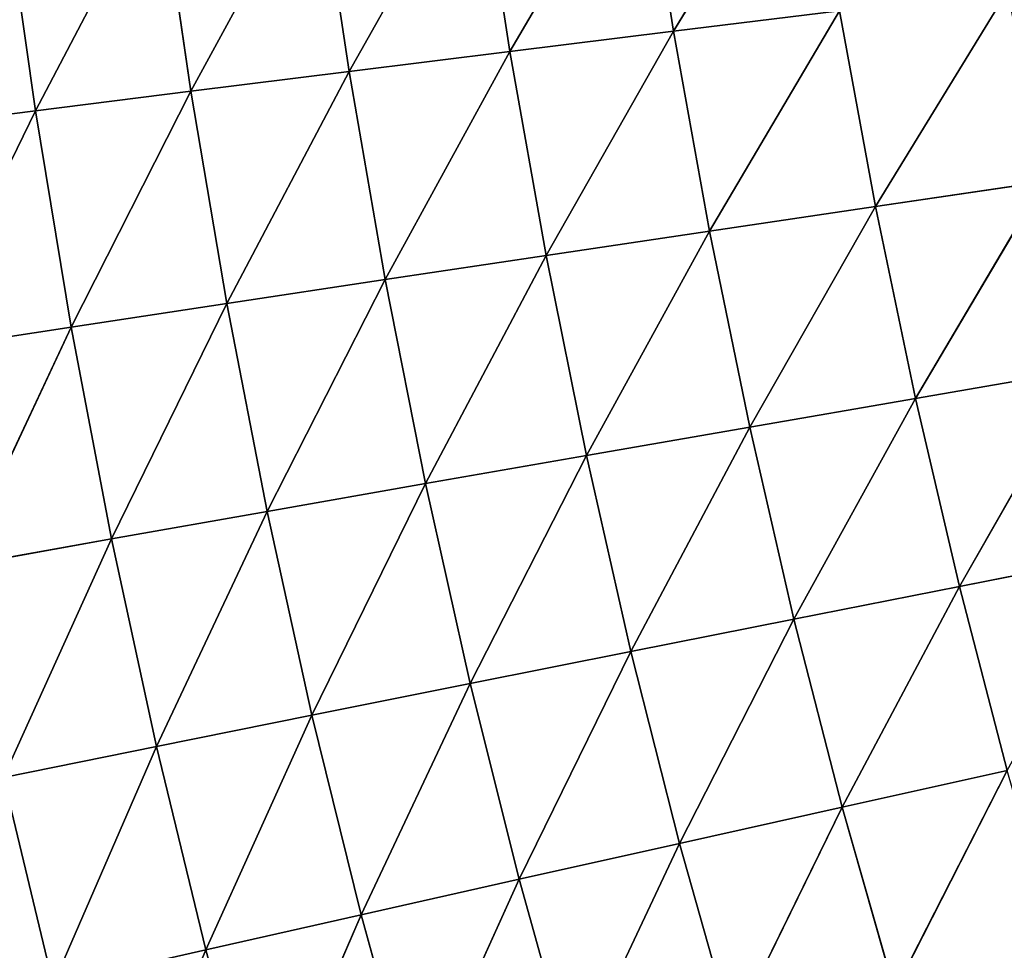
# Model space of a CAD drawing. Extents: x 0 to 500, y 0 to 390.
# Tile 202 of 256: x 59 to 80, y 154 to 174. Entities that reach past the tile are written whole.
import ezdxf

# ---------------------------------------------------------------- set-up
doc = ezdxf.new("R2010")
doc.units = 0
doc.header["$LTSCALE"] = 25.4
doc.layers.get('0').update_dxf_attribs({"linetype": 'CONTINUOUS'})

# ---------------------------------------------------------------- blocks, each defined once
blk = doc.blocks.new('ATLANTA505_-_S_STL')
at = {"color": 0}
for p, q in [((59.213, 51.638, 217.584), (55.946, 53.536, 218)), ((59.213, 51.638, 217.584), (55.946, 53.536, 218)), ((59.98, 51.536, 222.217), (56.708, 53.434, 222.718)), ((59.213, 51.638, 217.584), (56.708, 53.434, 222.718)), ((59.98, 51.536, 222.217), (56.708, 53.434, 222.718)), ((59.213, 51.638, 217.584), (56.708, 53.434, 222.718)), ((59.98, 51.536, 222.217), (57.57, 53.342, 227.342)), ((57.57, 53.342, 227.342), (60.844, 51.443, 226.758)), ((59.98, 51.536, 222.217), (57.57, 53.342, 227.342)), ((57.57, 53.342, 227.342), (60.844, 51.443, 226.758)), ((61.805, 51.361, 231.207), (58.531, 53.26, 231.871)), ((58.531, 53.26, 231.871), (59.592, 53.189, 236.304)), ((58.531, 53.26, 231.871), (59.592, 53.189, 236.304)), ((60.844, 51.443, 226.758), (58.531, 53.26, 231.871)), ((61.805, 51.361, 231.207), (58.531, 53.26, 231.871)), ((60.844, 51.443, 226.758), (58.531, 53.26, 231.871)), ((62.864, 51.289, 235.561), (59.592, 53.189, 236.304)), ((61.805, 51.361, 231.207), (59.592, 53.189, 236.304)), ((62.864, 51.289, 235.561), (59.592, 53.189, 236.304)), ((61.805, 51.361, 231.207), (59.592, 53.189, 236.304)), ((62.864, 51.289, 235.561), (60.754, 53.128, 240.642)), ((62.864, 51.289, 235.561), (60.754, 53.128, 240.642)), ((58.542, 51.751, 212.859), (59.213, 51.638, 217.584)), ((58.542, 51.751, 212.859), (59.213, 51.638, 217.584)), ((62.543, 49.846, 217.164), (59.213, 51.638, 217.584)), ((59.213, 51.638, 217.584), (59.98, 51.536, 222.217)), ((59.213, 51.638, 217.584), (59.98, 51.536, 222.217)), ((61.866, 49.957, 212.526), (59.213, 51.638, 217.584)), ((62.543, 49.846, 217.164), (59.213, 51.638, 217.584)), ((61.866, 49.957, 212.526), (59.213, 51.638, 217.584)), ((63.314, 49.744, 221.711), (59.98, 51.536, 222.217)), ((59.98, 51.536, 222.217), (60.844, 51.443, 226.758)), ((59.98, 51.536, 222.217), (60.844, 51.443, 226.758)), ((62.543, 49.846, 217.164), (59.98, 51.536, 222.217)), ((63.314, 49.744, 221.711), (59.98, 51.536, 222.217)), ((62.543, 49.846, 217.164), (59.98, 51.536, 222.217)), ((63.314, 49.744, 221.711), (60.844, 51.443, 226.758)), ((60.844, 51.443, 226.758), (64.18, 49.652, 226.168)), ((63.314, 49.744, 221.711), (60.844, 51.443, 226.758)), ((60.844, 51.443, 226.758), (64.18, 49.652, 226.168)), ((60.844, 51.443, 226.758), (61.805, 51.361, 231.207)), ((60.844, 51.443, 226.758), (61.805, 51.361, 231.207)), ((65.14, 49.57, 230.535), (61.805, 51.361, 231.207)), ((61.805, 51.361, 231.207), (62.864, 51.289, 235.561)), ((61.805, 51.361, 231.207), (62.864, 51.289, 235.561)), ((64.18, 49.652, 226.168), (61.805, 51.361, 231.207)), ((65.14, 49.57, 230.535), (61.805, 51.361, 231.207)), ((64.18, 49.652, 226.168), (61.805, 51.361, 231.207)), ((66.194, 49.498, 234.809), (62.864, 51.289, 235.561)), ((62.864, 51.289, 235.561), (64.02, 51.227, 239.822)), ((62.864, 51.289, 235.561), (64.02, 51.227, 239.822)), ((65.14, 49.57, 230.535), (62.864, 51.289, 235.561)), ((66.194, 49.498, 234.809), (62.864, 51.289, 235.561)), ((65.14, 49.57, 230.535), (62.864, 51.289, 235.561)), ((66.194, 49.498, 234.809), (64.02, 51.227, 239.822)), ((66.194, 49.498, 234.809), (64.02, 51.227, 239.822)), ((61.866, 49.957, 212.526), (62.543, 49.846, 217.164)), ((61.866, 49.957, 212.526), (62.543, 49.846, 217.164)), ((65.934, 48.154, 216.739), (62.543, 49.846, 217.164)), ((62.543, 49.846, 217.164), (63.314, 49.744, 221.711)), ((62.543, 49.846, 217.164), (63.314, 49.744, 221.711)), ((65.252, 48.264, 212.19), (62.543, 49.846, 217.164)), ((65.934, 48.154, 216.739), (62.543, 49.846, 217.164)), ((65.252, 48.264, 212.19), (62.543, 49.846, 217.164)), ((66.708, 48.054, 221.2), (63.314, 49.744, 221.711)), ((63.314, 49.744, 221.711), (64.18, 49.652, 226.168)), ((63.314, 49.744, 221.711), (64.18, 49.652, 226.168)), ((65.934, 48.154, 216.739), (63.314, 49.744, 221.711)), ((66.708, 48.054, 221.2), (63.314, 49.744, 221.711)), ((65.934, 48.154, 216.739), (63.314, 49.744, 221.711)), ((66.708, 48.054, 221.2), (64.18, 49.652, 226.168)), ((64.18, 49.652, 226.168), (67.573, 47.964, 225.572)), ((66.708, 48.054, 221.2), (64.18, 49.652, 226.168)), ((64.18, 49.652, 226.168), (67.573, 47.964, 225.572)), ((64.18, 49.652, 226.168), (65.14, 49.57, 230.535)), ((64.18, 49.652, 226.168), (65.14, 49.57, 230.535)), ((68.53, 47.883, 229.855), (65.14, 49.57, 230.535)), ((65.14, 49.57, 230.535), (66.194, 49.498, 234.809)), ((65.14, 49.57, 230.535), (66.194, 49.498, 234.809)), ((67.573, 47.964, 225.572), (65.14, 49.57, 230.535)), ((68.53, 47.883, 229.855), (65.14, 49.57, 230.535)), ((67.573, 47.964, 225.572), (65.14, 49.57, 230.535)), ((69.58, 47.811, 234.048), (66.194, 49.498, 234.809)), ((66.194, 49.498, 234.809), (67.344, 49.435, 238.991)), ((66.194, 49.498, 234.809), (67.344, 49.435, 238.991)), ((68.53, 47.883, 229.855), (66.194, 49.498, 234.809)), ((69.58, 47.811, 234.048), (66.194, 49.498, 234.809)), ((68.53, 47.883, 229.855), (66.194, 49.498, 234.809)), ((69.58, 47.811, 234.048), (67.344, 49.435, 238.991)), ((69.58, 47.811, 234.048), (67.344, 49.435, 238.991)), ((65.252, 48.264, 212.19), (65.934, 48.154, 216.739)), ((65.252, 48.264, 212.19), (65.934, 48.154, 216.739)), ((69.383, 46.56, 216.31), (65.934, 48.154, 216.739)), ((65.934, 48.154, 216.739), (66.708, 48.054, 221.2)), ((65.934, 48.154, 216.739), (66.708, 48.054, 221.2)), ((68.697, 46.667, 211.85), (65.934, 48.154, 216.739)), ((69.383, 46.56, 216.31), (65.934, 48.154, 216.739)), ((68.697, 46.667, 211.85), (65.934, 48.154, 216.739)), ((70.158, 46.462, 220.683), (66.708, 48.054, 221.2)), ((66.708, 48.054, 221.2), (67.573, 47.964, 225.572)), ((66.708, 48.054, 221.2), (67.573, 47.964, 225.572)), ((69.383, 46.56, 216.31), (66.708, 48.054, 221.2)), ((70.158, 46.462, 220.683), (66.708, 48.054, 221.2)), ((69.383, 46.56, 216.31), (66.708, 48.054, 221.2)), ((70.158, 46.462, 220.683), (67.573, 47.964, 225.572)), ((67.573, 47.964, 225.572), (71.022, 46.374, 224.97)), ((70.158, 46.462, 220.683), (67.573, 47.964, 225.572)), ((67.573, 47.964, 225.572), (71.022, 46.374, 224.97)), ((67.573, 47.964, 225.572), (68.53, 47.883, 229.855)), ((67.573, 47.964, 225.572), (68.53, 47.883, 229.855)), ((71.975, 46.295, 229.169), (68.53, 47.883, 229.855)), ((68.53, 47.883, 229.855), (69.58, 47.811, 234.048)), ((68.53, 47.883, 229.855), (69.58, 47.811, 234.048)), ((71.022, 46.374, 224.97), (68.53, 47.883, 229.855)), ((71.975, 46.295, 229.169), (68.53, 47.883, 229.855)), ((71.022, 46.374, 224.97), (68.53, 47.883, 229.855)), ((73.018, 46.224, 233.28), (69.58, 47.811, 234.048)), ((69.58, 47.811, 234.048), (70.721, 47.749, 238.152)), ((69.58, 47.811, 234.048), (70.721, 47.749, 238.152)), ((71.975, 46.295, 229.169), (69.58, 47.811, 234.048)), ((73.018, 46.224, 233.28), (69.58, 47.811, 234.048)), ((71.975, 46.295, 229.169), (69.58, 47.811, 234.048)), ((73.018, 46.224, 233.28), (70.721, 47.749, 238.152)), ((73.018, 46.224, 233.28), (70.721, 47.749, 238.152)), ((68.697, 46.667, 211.85), (69.383, 46.56, 216.31)), ((68.697, 46.667, 211.85), (69.383, 46.56, 216.31)), ((72.887, 45.058, 215.877), (69.383, 46.56, 216.31)), ((69.383, 46.56, 216.31), (70.158, 46.462, 220.683)), ((69.383, 46.56, 216.31), (70.158, 46.462, 220.683)), ((72.199, 45.162, 211.508), (69.383, 46.56, 216.31)), ((72.887, 45.058, 215.877), (69.383, 46.56, 216.31)), ((72.199, 45.162, 211.508), (69.383, 46.56, 216.31)), ((73.662, 44.964, 220.161), (70.158, 46.462, 220.683)), ((70.158, 46.462, 220.683), (71.022, 46.374, 224.97)), ((70.158, 46.462, 220.683), (71.022, 46.374, 224.97)), ((72.887, 45.058, 215.877), (70.158, 46.462, 220.683)), ((73.662, 44.964, 220.161), (70.158, 46.462, 220.683)), ((72.887, 45.058, 215.877), (70.158, 46.462, 220.683)), ((73.662, 44.964, 220.161), (71.022, 46.374, 224.97)), ((71.022, 46.374, 224.97), (74.523, 44.878, 224.361)), ((73.662, 44.964, 220.161), (71.022, 46.374, 224.97)), ((71.022, 46.374, 224.97), (74.523, 44.878, 224.361)), ((71.022, 46.374, 224.97), (71.975, 46.295, 229.169)), ((71.022, 46.374, 224.97), (71.975, 46.295, 229.169)), ((75.47, 44.801, 228.475), (71.975, 46.295, 229.169)), ((71.975, 46.295, 229.169), (73.018, 46.224, 233.28)), ((71.975, 46.295, 229.169), (73.018, 46.224, 233.28)), ((74.523, 44.878, 224.361), (71.975, 46.295, 229.169)), ((75.47, 44.801, 228.475), (71.975, 46.295, 229.169)), ((74.523, 44.878, 224.361), (71.975, 46.295, 229.169)), ((76.505, 44.732, 232.504), (73.018, 46.224, 233.28)), ((73.018, 46.224, 233.28), (74.15, 46.163, 237.303)), ((73.018, 46.224, 233.28), (74.15, 46.163, 237.303)), ((75.47, 44.801, 228.475), (73.018, 46.224, 233.28)), ((76.505, 44.732, 232.504), (73.018, 46.224, 233.28)), ((75.47, 44.801, 228.475), (73.018, 46.224, 233.28)), ((76.505, 44.732, 232.504), (74.15, 46.163, 237.303)), ((76.505, 44.732, 232.504), (74.15, 46.163, 237.303)), ((72.199, 45.162, 211.508), (72.887, 45.058, 215.877)), ((72.199, 45.162, 211.508), (72.887, 45.058, 215.877)), ((76.444, 43.646, 215.439), (72.887, 45.058, 215.877)), ((72.887, 45.058, 215.877), (73.662, 44.964, 220.161)), ((72.887, 45.058, 215.877), (73.662, 44.964, 220.161)), ((75.756, 43.745, 211.162), (72.887, 45.058, 215.877)), ((76.444, 43.646, 215.439), (72.887, 45.058, 215.877)), ((75.756, 43.745, 211.162), (72.887, 45.058, 215.877)), ((77.217, 43.554, 219.634), (73.662, 44.964, 220.161)), ((73.662, 44.964, 220.161), (74.523, 44.878, 224.361)), ((73.662, 44.964, 220.161), (74.523, 44.878, 224.361)), ((76.444, 43.646, 215.439), (73.662, 44.964, 220.161)), ((77.217, 43.554, 219.634), (73.662, 44.964, 220.161)), ((76.444, 43.646, 215.439), (73.662, 44.964, 220.161)), ((77.217, 43.554, 219.634), (74.523, 44.878, 224.361)), ((74.523, 44.878, 224.361), (78.073, 43.472, 223.747)), ((77.217, 43.554, 219.634), (74.523, 44.878, 224.361)), ((74.523, 44.878, 224.361), (78.073, 43.472, 223.747)), ((74.523, 44.878, 224.361), (75.47, 44.801, 228.475)), ((74.523, 44.878, 224.361), (75.47, 44.801, 228.475)), ((79.014, 43.397, 227.775), (75.47, 44.801, 228.475)), ((75.47, 44.801, 228.475), (76.505, 44.732, 232.504)), ((75.47, 44.801, 228.475), (76.505, 44.732, 232.504)), ((78.073, 43.472, 223.747), (75.47, 44.801, 228.475)), ((79.014, 43.397, 227.775), (75.47, 44.801, 228.475)), ((78.073, 43.472, 223.747), (75.47, 44.801, 228.475)), ((80.039, 43.331, 231.72), (76.505, 44.732, 232.504)), ((76.505, 44.732, 232.504), (77.627, 44.672, 236.446)), ((76.505, 44.732, 232.504), (77.627, 44.672, 236.446)), ((79.014, 43.397, 227.775), (76.505, 44.732, 232.504)), ((80.039, 43.331, 231.72), (76.505, 44.732, 232.504)), ((79.014, 43.397, 227.775), (76.505, 44.732, 232.504)), ((80.039, 43.331, 231.72), (77.627, 44.672, 236.446)), ((80.039, 43.331, 231.72), (77.627, 44.672, 236.446)), ((76.444, 43.646, 215.439), (77.217, 43.554, 219.634)), ((76.444, 43.646, 215.439), (77.217, 43.554, 219.634)), ((80.82, 42.23, 219.103), (77.217, 43.554, 219.634)), ((77.217, 43.554, 219.634), (78.073, 43.472, 223.747)), ((77.217, 43.554, 219.634), (78.073, 43.472, 223.747)), ((80.051, 42.317, 214.998), (77.217, 43.554, 219.634)), ((80.82, 42.23, 219.103), (77.217, 43.554, 219.634)), ((80.051, 42.317, 214.998), (77.217, 43.554, 219.634)), ((80.82, 42.23, 219.103), (78.073, 43.472, 223.747)), ((78.073, 43.472, 223.747), (81.671, 42.151, 223.127)), ((80.82, 42.23, 219.103), (78.073, 43.472, 223.747)), ((78.073, 43.472, 223.747), (81.671, 42.151, 223.127)), ((78.073, 43.472, 223.747), (79.014, 43.397, 227.775)), ((78.073, 43.472, 223.747), (79.014, 43.397, 227.775)), ((82.603, 42.079, 227.069), (79.014, 43.397, 227.775)), ((79.014, 43.397, 227.775), (80.039, 43.331, 231.72)), ((79.014, 43.397, 227.775), (80.039, 43.331, 231.72)), ((81.671, 42.151, 223.127), (79.014, 43.397, 227.775)), ((82.603, 42.079, 227.069), (79.014, 43.397, 227.775)), ((81.671, 42.151, 223.127), (79.014, 43.397, 227.775))]:
    blk.add_line(p, q, dxfattribs=at)
mesh = blk.add_polyface(dxfattribs=at)
corners = [(56.383, 55.202, 237.039), (59.592, 53.189, 236.304), (58.531, 53.26, 231.871)]
mesh.append_faces([[corners[k] for k in face] for face in [(0, 1, 2)]], dxfattribs={"color": 0})
mesh = blk.add_polyface(dxfattribs=at)
corners = [(56.708, 53.434, 222.718), (59.213, 51.638, 217.584), (55.946, 53.536, 218)]
mesh.append_faces([[corners[k] for k in face] for face in [(0, 1, 2)]], dxfattribs={"color": 0})
mesh = blk.add_polyface(dxfattribs=at)
corners = [(55.946, 53.536, 218), (59.213, 51.638, 217.584), (58.542, 51.751, 212.859)]
mesh.append_faces([[corners[k] for k in face] for face in [(0, 1, 2)]], dxfattribs={"color": 0})
mesh = blk.add_polyface(dxfattribs=at)
corners = [(57.57, 53.342, 227.342), (59.98, 51.536, 222.217), (56.708, 53.434, 222.718)]
mesh.append_faces([[corners[k] for k in face] for face in [(0, 1, 2)]], dxfattribs={"color": 0})
mesh = blk.add_polyface(dxfattribs=at)
corners = [(56.708, 53.434, 222.718), (59.98, 51.536, 222.217), (59.213, 51.638, 217.584)]
mesh.append_faces([[corners[k] for k in face] for face in [(0, 1, 2)]], dxfattribs={"color": 0})
mesh = blk.add_polyface(dxfattribs=at)
corners = [(57.57, 53.342, 227.342), (60.844, 51.443, 226.758), (59.98, 51.536, 222.217)]
mesh.append_faces([[corners[k] for k in face] for face in [(0, 1, 2)]], dxfattribs={"color": 0})
mesh = blk.add_polyface(dxfattribs=at)
corners = [(58.531, 53.26, 231.871), (60.844, 51.443, 226.758), (57.57, 53.342, 227.342)]
mesh.append_faces([[corners[k] for k in face] for face in [(0, 1, 2)]], dxfattribs={"color": 0})
mesh = blk.add_polyface(dxfattribs=at)
corners = [(59.592, 53.189, 236.304), (61.805, 51.361, 231.207), (58.531, 53.26, 231.871)]
mesh.append_faces([[corners[k] for k in face] for face in [(0, 1, 2)]], dxfattribs={"color": 0})
mesh = blk.add_polyface(dxfattribs=at)
corners = [(58.531, 53.26, 231.871), (61.805, 51.361, 231.207), (60.844, 51.443, 226.758)]
mesh.append_faces([[corners[k] for k in face] for face in [(0, 1, 2)]], dxfattribs={"color": 0})
mesh = blk.add_polyface(dxfattribs=at)
corners = [(60.754, 53.128, 240.642), (62.864, 51.289, 235.561), (59.592, 53.189, 236.304)]
mesh.append_faces([[corners[k] for k in face] for face in [(0, 1, 2)]], dxfattribs={"color": 0})
mesh = blk.add_polyface(dxfattribs=at)
corners = [(59.592, 53.189, 236.304), (62.864, 51.289, 235.561), (61.805, 51.361, 231.207)]
mesh.append_faces([[corners[k] for k in face] for face in [(0, 1, 2)]], dxfattribs={"color": 0})
mesh = blk.add_polyface(dxfattribs=at)
corners = [(60.754, 53.128, 240.642), (64.02, 51.227, 239.822), (62.864, 51.289, 235.561)]
mesh.append_faces([[corners[k] for k in face] for face in [(0, 1, 2)]], dxfattribs={"color": 0})
mesh = blk.add_polyface(dxfattribs=at)
corners = [(59.213, 51.638, 217.584), (61.866, 49.957, 212.526), (58.542, 51.751, 212.859)]
mesh.append_faces([[corners[k] for k in face] for face in [(0, 1, 2)]], dxfattribs={"color": 0})
mesh = blk.add_polyface(dxfattribs=at)
corners = [(59.98, 51.536, 222.217), (62.543, 49.846, 217.164), (59.213, 51.638, 217.584)]
mesh.append_faces([[corners[k] for k in face] for face in [(0, 1, 2)]], dxfattribs={"color": 0})
mesh = blk.add_polyface(dxfattribs=at)
corners = [(59.213, 51.638, 217.584), (62.543, 49.846, 217.164), (61.866, 49.957, 212.526)]
mesh.append_faces([[corners[k] for k in face] for face in [(0, 1, 2)]], dxfattribs={"color": 0})
mesh = blk.add_polyface(dxfattribs=at)
corners = [(60.844, 51.443, 226.758), (63.314, 49.744, 221.711), (59.98, 51.536, 222.217)]
mesh.append_faces([[corners[k] for k in face] for face in [(0, 1, 2)]], dxfattribs={"color": 0})
mesh = blk.add_polyface(dxfattribs=at)
corners = [(59.98, 51.536, 222.217), (63.314, 49.744, 221.711), (62.543, 49.846, 217.164)]
mesh.append_faces([[corners[k] for k in face] for face in [(0, 1, 2)]], dxfattribs={"color": 0})
mesh = blk.add_polyface(dxfattribs=at)
corners = [(60.844, 51.443, 226.758), (64.18, 49.652, 226.168), (63.314, 49.744, 221.711)]
mesh.append_faces([[corners[k] for k in face] for face in [(0, 1, 2)]], dxfattribs={"color": 0})
mesh = blk.add_polyface(dxfattribs=at)
corners = [(61.805, 51.361, 231.207), (64.18, 49.652, 226.168), (60.844, 51.443, 226.758)]
mesh.append_faces([[corners[k] for k in face] for face in [(0, 1, 2)]], dxfattribs={"color": 0})
mesh = blk.add_polyface(dxfattribs=at)
corners = [(62.864, 51.289, 235.561), (65.14, 49.57, 230.535), (61.805, 51.361, 231.207)]
mesh.append_faces([[corners[k] for k in face] for face in [(0, 1, 2)]], dxfattribs={"color": 0})
mesh = blk.add_polyface(dxfattribs=at)
corners = [(61.805, 51.361, 231.207), (65.14, 49.57, 230.535), (64.18, 49.652, 226.168)]
mesh.append_faces([[corners[k] for k in face] for face in [(0, 1, 2)]], dxfattribs={"color": 0})
mesh = blk.add_polyface(dxfattribs=at)
corners = [(64.02, 51.227, 239.822), (66.194, 49.498, 234.809), (62.864, 51.289, 235.561)]
mesh.append_faces([[corners[k] for k in face] for face in [(0, 1, 2)]], dxfattribs={"color": 0})
mesh = blk.add_polyface(dxfattribs=at)
corners = [(62.864, 51.289, 235.561), (66.194, 49.498, 234.809), (65.14, 49.57, 230.535)]
mesh.append_faces([[corners[k] for k in face] for face in [(0, 1, 2)]], dxfattribs={"color": 0})
mesh = blk.add_polyface(dxfattribs=at)
corners = [(64.02, 51.227, 239.822), (67.344, 49.435, 238.991), (66.194, 49.498, 234.809)]
mesh.append_faces([[corners[k] for k in face] for face in [(0, 1, 2)]], dxfattribs={"color": 0})
mesh = blk.add_polyface(dxfattribs=at)
corners = [(62.543, 49.846, 217.164), (65.252, 48.264, 212.19), (61.866, 49.957, 212.526)]
mesh.append_faces([[corners[k] for k in face] for face in [(0, 1, 2)]], dxfattribs={"color": 0})
mesh = blk.add_polyface(dxfattribs=at)
corners = [(63.314, 49.744, 221.711), (65.934, 48.154, 216.739), (62.543, 49.846, 217.164)]
mesh.append_faces([[corners[k] for k in face] for face in [(0, 1, 2)]], dxfattribs={"color": 0})
mesh = blk.add_polyface(dxfattribs=at)
corners = [(62.543, 49.846, 217.164), (65.934, 48.154, 216.739), (65.252, 48.264, 212.19)]
mesh.append_faces([[corners[k] for k in face] for face in [(0, 1, 2)]], dxfattribs={"color": 0})
mesh = blk.add_polyface(dxfattribs=at)
corners = [(64.18, 49.652, 226.168), (66.708, 48.054, 221.2), (63.314, 49.744, 221.711)]
mesh.append_faces([[corners[k] for k in face] for face in [(0, 1, 2)]], dxfattribs={"color": 0})
mesh = blk.add_polyface(dxfattribs=at)
corners = [(63.314, 49.744, 221.711), (66.708, 48.054, 221.2), (65.934, 48.154, 216.739)]
mesh.append_faces([[corners[k] for k in face] for face in [(0, 1, 2)]], dxfattribs={"color": 0})
mesh = blk.add_polyface(dxfattribs=at)
corners = [(64.18, 49.652, 226.168), (67.573, 47.964, 225.572), (66.708, 48.054, 221.2)]
mesh.append_faces([[corners[k] for k in face] for face in [(0, 1, 2)]], dxfattribs={"color": 0})
mesh = blk.add_polyface(dxfattribs=at)
corners = [(65.14, 49.57, 230.535), (67.573, 47.964, 225.572), (64.18, 49.652, 226.168)]
mesh.append_faces([[corners[k] for k in face] for face in [(0, 1, 2)]], dxfattribs={"color": 0})
mesh = blk.add_polyface(dxfattribs=at)
corners = [(66.194, 49.498, 234.809), (68.53, 47.883, 229.855), (65.14, 49.57, 230.535)]
mesh.append_faces([[corners[k] for k in face] for face in [(0, 1, 2)]], dxfattribs={"color": 0})
mesh = blk.add_polyface(dxfattribs=at)
corners = [(65.14, 49.57, 230.535), (68.53, 47.883, 229.855), (67.573, 47.964, 225.572)]
mesh.append_faces([[corners[k] for k in face] for face in [(0, 1, 2)]], dxfattribs={"color": 0})
mesh = blk.add_polyface(dxfattribs=at)
corners = [(67.344, 49.435, 238.991), (69.58, 47.811, 234.048), (66.194, 49.498, 234.809)]
mesh.append_faces([[corners[k] for k in face] for face in [(0, 1, 2)]], dxfattribs={"color": 0})
mesh = blk.add_polyface(dxfattribs=at)
corners = [(66.194, 49.498, 234.809), (69.58, 47.811, 234.048), (68.53, 47.883, 229.855)]
mesh.append_faces([[corners[k] for k in face] for face in [(0, 1, 2)]], dxfattribs={"color": 0})
mesh = blk.add_polyface(dxfattribs=at)
corners = [(67.344, 49.435, 238.991), (70.721, 47.749, 238.152), (69.58, 47.811, 234.048)]
mesh.append_faces([[corners[k] for k in face] for face in [(0, 1, 2)]], dxfattribs={"color": 0})
mesh = blk.add_polyface(dxfattribs=at)
corners = [(65.934, 48.154, 216.739), (68.697, 46.667, 211.85), (65.252, 48.264, 212.19)]
mesh.append_faces([[corners[k] for k in face] for face in [(0, 1, 2)]], dxfattribs={"color": 0})
mesh = blk.add_polyface(dxfattribs=at)
corners = [(66.708, 48.054, 221.2), (69.383, 46.56, 216.31), (65.934, 48.154, 216.739)]
mesh.append_faces([[corners[k] for k in face] for face in [(0, 1, 2)]], dxfattribs={"color": 0})
mesh = blk.add_polyface(dxfattribs=at)
corners = [(65.934, 48.154, 216.739), (69.383, 46.56, 216.31), (68.697, 46.667, 211.85)]
mesh.append_faces([[corners[k] for k in face] for face in [(0, 1, 2)]], dxfattribs={"color": 0})
mesh = blk.add_polyface(dxfattribs=at)
corners = [(67.573, 47.964, 225.572), (70.158, 46.462, 220.683), (66.708, 48.054, 221.2)]
mesh.append_faces([[corners[k] for k in face] for face in [(0, 1, 2)]], dxfattribs={"color": 0})
mesh = blk.add_polyface(dxfattribs=at)
corners = [(66.708, 48.054, 221.2), (70.158, 46.462, 220.683), (69.383, 46.56, 216.31)]
mesh.append_faces([[corners[k] for k in face] for face in [(0, 1, 2)]], dxfattribs={"color": 0})
mesh = blk.add_polyface(dxfattribs=at)
corners = [(67.573, 47.964, 225.572), (71.022, 46.374, 224.97), (70.158, 46.462, 220.683)]
mesh.append_faces([[corners[k] for k in face] for face in [(0, 1, 2)]], dxfattribs={"color": 0})
mesh = blk.add_polyface(dxfattribs=at)
corners = [(68.53, 47.883, 229.855), (71.022, 46.374, 224.97), (67.573, 47.964, 225.572)]
mesh.append_faces([[corners[k] for k in face] for face in [(0, 1, 2)]], dxfattribs={"color": 0})
mesh = blk.add_polyface(dxfattribs=at)
corners = [(69.58, 47.811, 234.048), (71.975, 46.295, 229.169), (68.53, 47.883, 229.855)]
mesh.append_faces([[corners[k] for k in face] for face in [(0, 1, 2)]], dxfattribs={"color": 0})
mesh = blk.add_polyface(dxfattribs=at)
corners = [(68.53, 47.883, 229.855), (71.975, 46.295, 229.169), (71.022, 46.374, 224.97)]
mesh.append_faces([[corners[k] for k in face] for face in [(0, 1, 2)]], dxfattribs={"color": 0})
mesh = blk.add_polyface(dxfattribs=at)
corners = [(70.721, 47.749, 238.152), (73.018, 46.224, 233.28), (69.58, 47.811, 234.048)]
mesh.append_faces([[corners[k] for k in face] for face in [(0, 1, 2)]], dxfattribs={"color": 0})
mesh = blk.add_polyface(dxfattribs=at)
corners = [(69.58, 47.811, 234.048), (73.018, 46.224, 233.28), (71.975, 46.295, 229.169)]
mesh.append_faces([[corners[k] for k in face] for face in [(0, 1, 2)]], dxfattribs={"color": 0})
mesh = blk.add_polyface(dxfattribs=at)
corners = [(70.721, 47.749, 238.152), (74.15, 46.163, 237.303), (73.018, 46.224, 233.28)]
mesh.append_faces([[corners[k] for k in face] for face in [(0, 1, 2)]], dxfattribs={"color": 0})
mesh = blk.add_polyface(dxfattribs=at)
corners = [(69.383, 46.56, 216.31), (72.199, 45.162, 211.508), (68.697, 46.667, 211.85)]
mesh.append_faces([[corners[k] for k in face] for face in [(0, 1, 2)]], dxfattribs={"color": 0})
mesh = blk.add_polyface(dxfattribs=at)
corners = [(70.158, 46.462, 220.683), (72.887, 45.058, 215.877), (69.383, 46.56, 216.31)]
mesh.append_faces([[corners[k] for k in face] for face in [(0, 1, 2)]], dxfattribs={"color": 0})
mesh = blk.add_polyface(dxfattribs=at)
corners = [(69.383, 46.56, 216.31), (72.887, 45.058, 215.877), (72.199, 45.162, 211.508)]
mesh.append_faces([[corners[k] for k in face] for face in [(0, 1, 2)]], dxfattribs={"color": 0})
mesh = blk.add_polyface(dxfattribs=at)
corners = [(71.022, 46.374, 224.97), (73.662, 44.964, 220.161), (70.158, 46.462, 220.683)]
mesh.append_faces([[corners[k] for k in face] for face in [(0, 1, 2)]], dxfattribs={"color": 0})
mesh = blk.add_polyface(dxfattribs=at)
corners = [(70.158, 46.462, 220.683), (73.662, 44.964, 220.161), (72.887, 45.058, 215.877)]
mesh.append_faces([[corners[k] for k in face] for face in [(0, 1, 2)]], dxfattribs={"color": 0})
mesh = blk.add_polyface(dxfattribs=at)
corners = [(71.022, 46.374, 224.97), (74.523, 44.878, 224.361), (73.662, 44.964, 220.161)]
mesh.append_faces([[corners[k] for k in face] for face in [(0, 1, 2)]], dxfattribs={"color": 0})
mesh = blk.add_polyface(dxfattribs=at)
corners = [(71.975, 46.295, 229.169), (74.523, 44.878, 224.361), (71.022, 46.374, 224.97)]
mesh.append_faces([[corners[k] for k in face] for face in [(0, 1, 2)]], dxfattribs={"color": 0})
mesh = blk.add_polyface(dxfattribs=at)
corners = [(73.018, 46.224, 233.28), (75.47, 44.801, 228.475), (71.975, 46.295, 229.169)]
mesh.append_faces([[corners[k] for k in face] for face in [(0, 1, 2)]], dxfattribs={"color": 0})
mesh = blk.add_polyface(dxfattribs=at)
corners = [(71.975, 46.295, 229.169), (75.47, 44.801, 228.475), (74.523, 44.878, 224.361)]
mesh.append_faces([[corners[k] for k in face] for face in [(0, 1, 2)]], dxfattribs={"color": 0})
mesh = blk.add_polyface(dxfattribs=at)
corners = [(74.15, 46.163, 237.303), (76.505, 44.732, 232.504), (73.018, 46.224, 233.28)]
mesh.append_faces([[corners[k] for k in face] for face in [(0, 1, 2)]], dxfattribs={"color": 0})
mesh = blk.add_polyface(dxfattribs=at)
corners = [(73.018, 46.224, 233.28), (76.505, 44.732, 232.504), (75.47, 44.801, 228.475)]
mesh.append_faces([[corners[k] for k in face] for face in [(0, 1, 2)]], dxfattribs={"color": 0})
mesh = blk.add_polyface(dxfattribs=at)
corners = [(74.15, 46.163, 237.303), (77.627, 44.672, 236.446), (76.505, 44.732, 232.504)]
mesh.append_faces([[corners[k] for k in face] for face in [(0, 1, 2)]], dxfattribs={"color": 0})
mesh = blk.add_polyface(dxfattribs=at)
corners = [(72.887, 45.058, 215.877), (75.756, 43.745, 211.162), (72.199, 45.162, 211.508)]
mesh.append_faces([[corners[k] for k in face] for face in [(0, 1, 2)]], dxfattribs={"color": 0})
mesh = blk.add_polyface(dxfattribs=at)
corners = [(73.662, 44.964, 220.161), (76.444, 43.646, 215.439), (72.887, 45.058, 215.877)]
mesh.append_faces([[corners[k] for k in face] for face in [(0, 1, 2)]], dxfattribs={"color": 0})
mesh = blk.add_polyface(dxfattribs=at)
corners = [(72.887, 45.058, 215.877), (76.444, 43.646, 215.439), (75.756, 43.745, 211.162)]
mesh.append_faces([[corners[k] for k in face] for face in [(0, 1, 2)]], dxfattribs={"color": 0})
mesh = blk.add_polyface(dxfattribs=at)
corners = [(74.523, 44.878, 224.361), (77.217, 43.554, 219.634), (73.662, 44.964, 220.161)]
mesh.append_faces([[corners[k] for k in face] for face in [(0, 1, 2)]], dxfattribs={"color": 0})
mesh = blk.add_polyface(dxfattribs=at)
corners = [(73.662, 44.964, 220.161), (77.217, 43.554, 219.634), (76.444, 43.646, 215.439)]
mesh.append_faces([[corners[k] for k in face] for face in [(0, 1, 2)]], dxfattribs={"color": 0})
mesh = blk.add_polyface(dxfattribs=at)
corners = [(74.523, 44.878, 224.361), (78.073, 43.472, 223.747), (77.217, 43.554, 219.634)]
mesh.append_faces([[corners[k] for k in face] for face in [(0, 1, 2)]], dxfattribs={"color": 0})
mesh = blk.add_polyface(dxfattribs=at)
corners = [(75.47, 44.801, 228.475), (78.073, 43.472, 223.747), (74.523, 44.878, 224.361)]
mesh.append_faces([[corners[k] for k in face] for face in [(0, 1, 2)]], dxfattribs={"color": 0})
mesh = blk.add_polyface(dxfattribs=at)
corners = [(76.505, 44.732, 232.504), (79.014, 43.397, 227.775), (75.47, 44.801, 228.475)]
mesh.append_faces([[corners[k] for k in face] for face in [(0, 1, 2)]], dxfattribs={"color": 0})
mesh = blk.add_polyface(dxfattribs=at)
corners = [(75.47, 44.801, 228.475), (79.014, 43.397, 227.775), (78.073, 43.472, 223.747)]
mesh.append_faces([[corners[k] for k in face] for face in [(0, 1, 2)]], dxfattribs={"color": 0})
mesh = blk.add_polyface(dxfattribs=at)
corners = [(77.627, 44.672, 236.446), (80.039, 43.331, 231.72), (76.505, 44.732, 232.504)]
mesh.append_faces([[corners[k] for k in face] for face in [(0, 1, 2)]], dxfattribs={"color": 0})
mesh = blk.add_polyface(dxfattribs=at)
corners = [(76.505, 44.732, 232.504), (80.039, 43.331, 231.72), (79.014, 43.397, 227.775)]
mesh.append_faces([[corners[k] for k in face] for face in [(0, 1, 2)]], dxfattribs={"color": 0})
mesh = blk.add_polyface(dxfattribs=at)
corners = [(77.627, 44.672, 236.446), (81.15, 43.273, 235.58), (80.039, 43.331, 231.72)]
mesh.append_faces([[corners[k] for k in face] for face in [(0, 1, 2)]], dxfattribs={"color": 0})
mesh = blk.add_polyface(dxfattribs=at)
corners = [(77.217, 43.554, 219.634), (80.051, 42.317, 214.998), (76.444, 43.646, 215.439)]
mesh.append_faces([[corners[k] for k in face] for face in [(0, 1, 2)]], dxfattribs={"color": 0})
mesh = blk.add_polyface(dxfattribs=at)
corners = [(78.073, 43.472, 223.747), (80.82, 42.23, 219.103), (77.217, 43.554, 219.634)]
mesh.append_faces([[corners[k] for k in face] for face in [(0, 1, 2)]], dxfattribs={"color": 0})
mesh = blk.add_polyface(dxfattribs=at)
corners = [(77.217, 43.554, 219.634), (80.82, 42.23, 219.103), (80.051, 42.317, 214.998)]
mesh.append_faces([[corners[k] for k in face] for face in [(0, 1, 2)]], dxfattribs={"color": 0})
mesh = blk.add_polyface(dxfattribs=at)
corners = [(78.073, 43.472, 223.747), (81.671, 42.151, 223.127), (80.82, 42.23, 219.103)]
mesh.append_faces([[corners[k] for k in face] for face in [(0, 1, 2)]], dxfattribs={"color": 0})
mesh = blk.add_polyface(dxfattribs=at)
corners = [(79.014, 43.397, 227.775), (81.671, 42.151, 223.127), (78.073, 43.472, 223.747)]
mesh.append_faces([[corners[k] for k in face] for face in [(0, 1, 2)]], dxfattribs={"color": 0})
mesh = blk.add_polyface(dxfattribs=at)
corners = [(80.039, 43.331, 231.72), (82.603, 42.079, 227.069), (79.014, 43.397, 227.775)]
mesh.append_faces([[corners[k] for k in face] for face in [(0, 1, 2)]], dxfattribs={"color": 0})
mesh = blk.add_polyface(dxfattribs=at)
corners = [(79.014, 43.397, 227.775), (82.603, 42.079, 227.069), (81.671, 42.151, 223.127)]
mesh.append_faces([[corners[k] for k in face] for face in [(0, 1, 2)]], dxfattribs={"color": 0})

msp = doc.modelspace()

# ---------------------------------------------------------------- block references
at = {"color": 254, "extrusion": (0, -1, 1.11022e-16)}
msp.add_blockref('ATLANTA505_-_S_STL', (-0.149, -0.01, -389.852), dxfattribs=at)

doc.saveas('drawing.dxf')
